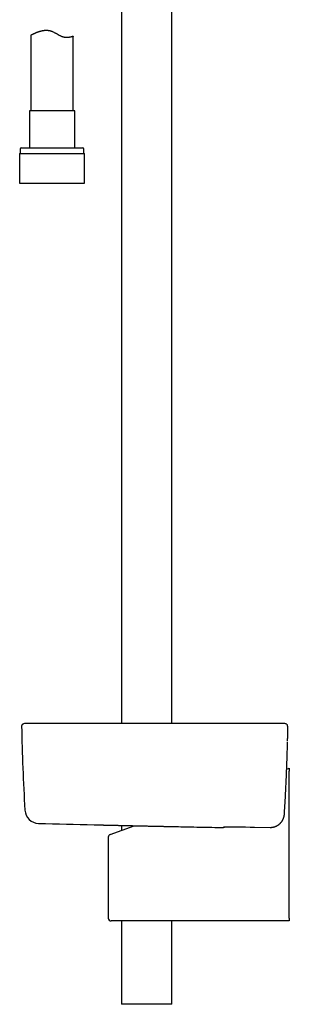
# Model space of a CAD drawing. Header units: millimetres. Extents: x 8 to 1233, y 12 to 1462.
# Tile 12 of 127: x 139 to 235, y 702 to 1051. Entities that reach past the tile are written whole.
import ezdxf

# ---------------------------------------------------------------- set-up
doc = ezdxf.new("R2010")
doc.units = ezdxf.units.MM

msp = doc.modelspace()

# ---------------------------------------------------------------- linework, layer by layer
at = {"color": 7, "linetype": 'Continuous', "lineweight": 30}
for p, q in [((175.5, 1064.21), (175.5, 801.52)), ((193.3, 801.52), (193.3, 1059.81)), ((143.4, 1045.06), (143.4, 1018.38)), ((158.4, 1018.38), (158.4, 1044.69)), ((142.85, 1018.38), (142.85, 1005.26)), ((158.95, 1018.38), (142.85, 1018.38)), ((158.95, 1005.26), (158.95, 1018.38)), ((139.6, 1004.76), (139.6, 1003.26)), ((140.1, 1005.26), (161.7, 1005.26)), ((162.2, 1003.26), (162.2, 1004.76)), ((139.42, 1003.26), (139.42, 992.76)), ((139.42, 1003.26), (162.37, 1003.26)), ((162.37, 992.76), (162.37, 1003.26)), ((139.42, 992.76), (162.37, 992.76)), ((232.82, 801.52), (232.6, 801.52)), ((232.95, 801.52), (232.83, 801.52)), ((234.31, 795.42), (234.31, 795.42)), ((233.99, 785.34), (234.92, 785.68)), ((234.92, 785.68), (234.92, 784.65)), ((234.92, 732.68), (234.92, 784.65)), ((233.18, 769.47), (233.18, 769.47)), ((233.18, 769.44), (233.18, 769.43)), ((165.94, 765.69), (165.99, 765.69)), ((171.48, 762.26), (179.92, 765.38)), ((175.5, 765.48), (175.5, 763.75)), ((193, 765.09), (193.03, 765.09)), ((219.4, 764.94), (221.08, 764.9)), ((221.07, 764.9), (222.6, 764.88)), ((222.6, 764.88), (228.11, 764.78)), ((228.11, 764.78), (228.12, 764.78)), ((170.82, 761.33), (170.82, 732.68)), ((183.04, 731.68), (171.82, 731.68)), ((175.5, 731.68), (175.5, 702.18)), ((234.92, 731.68), (183.04, 731.68)), ((193.3, 702.18), (193.3, 731.68)), ((234.92, 732.68), (234.92, 731.68)), ((193.3, 702.18), (175.5, 702.18))]:
    msp.add_line(p, q, dxfattribs=at)
at = {"color": 7, "linetype": 'Continuous', "lineweight": 30, "flags": 128}
msp.add_lwpolyline([(165.84, 765.7), (165.82, 765.7), (165.81, 765.7), (165.81, 765.7), (165.81, 765.7), (165.8, 765.7), (165.8, 765.7), (165.8, 765.7), (165.8, 765.7), (165.8, 765.7), (165.8, 765.7), (165.79, 765.7)], dxfattribs=at)
at = {"color": 7, "linetype": 'Continuous', "lineweight": 30}
for centre, radius, start, end in [((140.1, 1004.76), 0.5, 90, 180), ((161.7, 1004.76), 0.5, 0, 90), ((141.6, 797.52), 4, 89.8043, 102.4462), ((233.51, 800.65), 0.8, 61.9332, 77.5507), ((140.91, 800.65), 0.8, 133.1963, 181.0489), ((839.99, 813.45), 700, 181.04894, 183.4855), ((146.28, 771.19), 5, 183.4853, 268.4836), ((384.4, 9763.04), 9000, 268.483055, 268.608179), ((211.57, 765.53), 0.8, 275.7652, 321.2656), ((171.82, 761.33), 1, 110.258, 179.9361), ((171.82, 732.68), 1, 180, 270)]:
    msp.add_arc(centre, radius, start, end, dxfattribs=at)
for points, knots in [([(158.4, 1044.69), (158.4, 1044.69), (158.4, 1044.69), (158.38, 1044.69), (158.35, 1044.67), (158.3, 1044.66), (158.24, 1044.64), (158.17, 1044.62), (158.09, 1044.59), (158, 1044.56), (157.89, 1044.53), (157.78, 1044.49), (157.65, 1044.46), (157.51, 1044.42), (157.36, 1044.39), (157.19, 1044.36), (157.02, 1044.33), (156.8, 1044.29), (156.53, 1044.27), (156.25, 1044.25), (156.02, 1044.25), (155.84, 1044.26), (155.65, 1044.27), (155.42, 1044.3), (155.13, 1044.35), (154.85, 1044.42), (154.62, 1044.49), (154.39, 1044.57), (154.13, 1044.68), (153.84, 1044.82), (153.58, 1044.95), (153.32, 1045.1), (153.06, 1045.25), (152.79, 1045.4), (152.53, 1045.56), (152.26, 1045.71), (151.95, 1045.89), (151.61, 1046.07), (151.29, 1046.23), (151.02, 1046.34), (150.82, 1046.42), (150.61, 1046.49), (150.4, 1046.55), (150.19, 1046.6), (149.98, 1046.65), (149.77, 1046.68), (149.55, 1046.71), (149.34, 1046.73), (149.12, 1046.74), (148.91, 1046.75), (148.69, 1046.74), (148.46, 1046.73), (148.22, 1046.71), (147.99, 1046.69), (147.76, 1046.65), (147.53, 1046.62), (147.31, 1046.57), (147.09, 1046.52), (146.86, 1046.46), (146.61, 1046.4), (146.35, 1046.32), (146.11, 1046.24), (145.87, 1046.16), (145.63, 1046.07), (145.41, 1045.99), (145.19, 1045.9), (144.99, 1045.81), (144.8, 1045.73), (144.62, 1045.65), (144.45, 1045.57), (144.29, 1045.5), (144.14, 1045.43), (144.01, 1045.36), (143.88, 1045.3), (143.77, 1045.25), (143.68, 1045.2), (143.6, 1045.16), (143.54, 1045.13), (143.48, 1045.1), (143.44, 1045.08), (143.41, 1045.06), (143.4, 1045.05), (143.4, 1045.06), (143.4, 1045.06)], [0, 0, 0, 0, 0.012541, 0.0251054, 0.0378496, 0.0505939, 0.0634345, 0.0762752, 0.0892985, 0.1023458, 0.1148864, 0.1274478, 0.1401667, 0.1528857, 0.1656898, 0.1784939, 0.1914632, 0.2044567, 0.2241665, 0.2440954, 0.2541231, 0.2641506, 0.2743029, 0.2844765, 0.3011892, 0.3181528, 0.3267068, 0.335261, 0.3526358, 0.3652975, 0.3779929, 0.3908532, 0.4037144, 0.4166437, 0.4295732, 0.4426222, 0.4556853, 0.4733335, 0.4911347, 0.5000893, 0.5090433, 0.5181103, 0.5271992, 0.5360227, 0.5448665, 0.5538624, 0.5628584, 0.5719347, 0.5810111, 0.5902363, 0.5994797, 0.609744, 0.6200298, 0.630459, 0.6408884, 0.6513883, 0.6618884, 0.6725176, 0.6831613, 0.6965063, 0.7098766, 0.7234283, 0.7369801, 0.7506261, 0.7642721, 0.7780987, 0.7919495, 0.8053885, 0.8188506, 0.8323843, 0.8459429, 0.8597927, 0.8736709, 0.8876384, 0.9016371, 0.9144647, 0.927318, 0.940381, 0.9534439, 0.9666233, 0.9798027, 0.9932082, 1, 1, 1, 1]), ([(140.36, 801.23), (140.39, 801.26), (140.46, 801.31), (140.58, 801.38), (140.68, 801.41), (140.74, 801.43)], [0, 0, 0, 0, 0.294917, 0.597543, 1, 1, 1, 1]), ([(142.79, 801.52), (142.78, 801.52), (142.76, 801.52), (142.73, 801.52), (142.7, 801.52), (142.67, 801.52), (142.64, 801.52), (142.62, 801.52), (142.59, 801.52), (142.57, 801.52), (142.55, 801.52), (142.53, 801.52), (142.51, 801.52), (142.49, 801.52), (142.47, 801.52), (142.45, 801.52), (142.43, 801.52), (142.42, 801.52), (142.4, 801.52), (142.39, 801.52), (142.38, 801.52), (142.36, 801.52), (142.35, 801.52), (142.34, 801.52), (142.33, 801.52), (142.32, 801.52), (142.3, 801.52), (142.27, 801.52), (142.23, 801.52), (142.2, 801.52), (142.16, 801.52), (142.13, 801.52), (142.1, 801.52), (142.06, 801.52), (142.03, 801.52), (142.01, 801.52), (141.98, 801.52), (141.95, 801.52), (141.93, 801.52), (141.9, 801.52), (141.88, 801.52), (141.86, 801.52), (141.84, 801.52), (141.83, 801.52), (141.82, 801.52), (141.81, 801.52), (141.8, 801.52), (141.8, 801.52), (141.79, 801.52), (141.78, 801.52), (141.78, 801.52), (141.77, 801.52), (141.77, 801.52), (141.76, 801.52), (141.75, 801.52), (141.75, 801.52), (141.74, 801.52), (141.73, 801.52), (141.73, 801.52), (141.72, 801.52), (141.71, 801.52), (141.71, 801.52), (141.7, 801.52), (141.69, 801.52), (141.69, 801.52), (141.68, 801.52), (141.67, 801.52), (141.67, 801.52), (141.66, 801.52), (141.65, 801.52), (141.65, 801.52), (141.64, 801.52), (141.64, 801.52), (141.63, 801.52), (141.63, 801.52), (141.62, 801.52), (141.62, 801.52), (141.62, 801.52), (141.62, 801.52), (141.61, 801.52), (141.61, 801.52), (141.61, 801.52), (141.61, 801.52), (141.61, 801.52)], [0, 0, 0, 0, 0.013999, 0.027632, 0.040902, 0.053806, 0.066345, 0.07852, 0.089665, 0.100485, 0.110981, 0.121153, 0.131001, 0.140525, 0.149724, 0.158599, 0.167149, 0.175376, 0.18314, 0.190591, 0.197729, 0.204555, 0.211183, 0.217487, 0.223467, 0.229169, 0.234849, 0.257324, 0.27761, 0.298101, 0.319103, 0.340317, 0.361675, 0.382861, 0.403835, 0.424597, 0.445147, 0.465484, 0.484592, 0.503396, 0.521889, 0.540069, 0.557937, 0.575492, 0.584029, 0.59249, 0.600881, 0.605994, 0.611377, 0.617027, 0.622947, 0.630344, 0.638121, 0.64628, 0.654819, 0.663738, 0.673038, 0.681294, 0.689829, 0.698642, 0.707733, 0.717103, 0.726576, 0.736319, 0.746329, 0.756608, 0.769196, 0.782164, 0.795513, 0.809242, 0.823352, 0.837843, 0.852714, 0.867966, 0.883599, 0.899613, 0.916007, 0.932782, 0.948947, 0.96545, 0.982292, 0.999473, 1, 1, 1, 1]), ([(152.93, 801.52), (152.77, 801.52), (152.47, 801.52), (152.03, 801.52), (151.61, 801.52), (151.21, 801.52), (150.83, 801.52), (150.44, 801.52), (150.04, 801.52), (149.64, 801.52), (149.26, 801.52), (148.91, 801.52), (148.56, 801.52), (148.24, 801.52), (147.93, 801.52), (147.64, 801.52), (147.38, 801.52), (147.14, 801.52), (146.93, 801.52), (146.74, 801.52), (146.56, 801.52), (146.37, 801.52), (146.17, 801.52), (145.95, 801.52), (145.72, 801.52), (145.47, 801.52), (145.25, 801.52), (145.03, 801.52), (144.84, 801.52), (144.63, 801.52), (144.43, 801.52), (144.24, 801.52), (144.06, 801.52), (143.88, 801.52), (143.71, 801.52), (143.55, 801.52), (143.4, 801.52), (143.27, 801.52), (143.17, 801.52), (143.08, 801.52), (143, 801.52), (142.94, 801.52), (142.88, 801.52), (142.84, 801.52), (142.81, 801.52), (142.8, 801.52), (142.79, 801.52)], [0, 0, 0, 0, 0.029299, 0.057172, 0.083804, 0.109356, 0.133965, 0.157743, 0.18531, 0.211933, 0.237695, 0.262494, 0.28557, 0.309602, 0.332081, 0.353268, 0.373316, 0.391881, 0.408197, 0.422822, 0.436727, 0.452015, 0.469225, 0.48831, 0.509449, 0.531841, 0.555415, 0.574934, 0.595526, 0.617429, 0.640592, 0.664106, 0.686893, 0.710551, 0.735522, 0.762099, 0.788989, 0.816254, 0.837256, 0.859012, 0.881741, 0.904594, 0.927466, 0.950712, 0.974738, 1, 1, 1, 1]), ([(222.48, 801.52), (222.01, 801.52), (221.09, 801.52), (219.72, 801.52), (218.38, 801.52), (217.07, 801.52), (215.79, 801.52), (214.56, 801.52), (213.38, 801.52), (212.26, 801.52), (211.15, 801.52), (210.08, 801.52), (208.99, 801.52), (207.89, 801.52), (206.79, 801.52), (205.71, 801.52), (204.67, 801.52), (203.66, 801.52), (202.68, 801.52), (201.74, 801.52), (200.83, 801.52), (199.95, 801.52), (199.1, 801.52), (198.29, 801.52), (197.51, 801.52), (196.76, 801.52), (196.04, 801.52), (195.36, 801.52), (194.73, 801.52), (194.15, 801.52), (193.62, 801.52), (193.11, 801.52), (192.61, 801.52), (192.1, 801.52), (191.56, 801.52), (190.99, 801.52), (190.37, 801.52), (189.72, 801.52), (189.04, 801.52), (188.32, 801.52), (187.58, 801.52), (186.82, 801.52), (186.05, 801.52), (185.27, 801.52), (184.46, 801.52), (183.63, 801.52), (182.73, 801.52), (181.77, 801.52), (180.75, 801.52), (179.69, 801.52), (178.6, 801.52), (177.48, 801.52), (176.33, 801.52), (175.14, 801.52), (173.92, 801.52), (172.67, 801.52), (171.38, 801.52), (170.06, 801.52), (168.71, 801.52), (167.33, 801.52), (165.91, 801.52), (164.46, 801.52), (162.95, 801.52), (161.39, 801.52), (159.77, 801.52), (158.11, 801.52), (156.41, 801.52), (154.68, 801.52), (153.52, 801.52), (152.93, 801.52)], [0, 0, 0, 0, 0.020117, 0.039811, 0.059082, 0.077929, 0.096353, 0.114353, 0.130937, 0.147144, 0.162976, 0.178431, 0.19351, 0.209895, 0.225811, 0.241258, 0.256238, 0.270748, 0.28479, 0.298364, 0.311469, 0.324105, 0.336273, 0.347973, 0.359204, 0.369966, 0.38026, 0.390086, 0.399443, 0.407447, 0.415072, 0.42232, 0.429334, 0.43667, 0.444386, 0.452482, 0.461462, 0.470867, 0.480697, 0.490951, 0.50163, 0.512735, 0.523593, 0.534829, 0.546443, 0.558435, 0.570804, 0.585055, 0.599776, 0.614968, 0.63063, 0.646763, 0.663366, 0.680439, 0.697983, 0.715998, 0.734483, 0.753438, 0.772865, 0.792761, 0.813129, 0.833967, 0.855276, 0.878105, 0.90145, 0.925312, 0.949691, 0.974587, 1, 1, 1, 1]), ([(232.61, 801.52), (232.6, 801.52), (232.58, 801.52), (232.52, 801.52), (232.44, 801.52), (232.32, 801.52), (232.17, 801.52), (231.98, 801.52), (231.79, 801.52), (231.59, 801.52), (231.39, 801.52), (231.17, 801.52), (230.94, 801.52), (230.69, 801.52), (230.43, 801.52), (230.16, 801.52), (229.88, 801.52), (229.57, 801.52), (229.25, 801.52), (228.92, 801.52), (228.58, 801.52), (228.22, 801.52), (227.85, 801.52), (227.48, 801.52), (227.11, 801.52), (226.72, 801.52), (226.32, 801.52), (225.91, 801.52), (225.49, 801.52), (225.07, 801.52), (224.64, 801.52), (224.21, 801.52), (223.78, 801.52), (223.35, 801.52), (222.92, 801.52), (222.63, 801.52), (222.48, 801.52)], [0, 0, 0, 0, 0.036753, 0.072662, 0.108035, 0.143188, 0.178438, 0.214096, 0.250468, 0.278862, 0.306637, 0.334313, 0.362411, 0.391074, 0.418421, 0.44531, 0.472362, 0.500194, 0.528646, 0.556456, 0.584135, 0.612195, 0.640786, 0.668096, 0.694991, 0.722093, 0.75002, 0.778532, 0.806311, 0.833915, 0.861902, 0.89046, 0.91778, 0.944727, 0.971927, 1, 1, 1, 1]), ([(233.69, 801.43), (233.58, 801.45), (233.36, 801.49), (233.09, 801.52), (232.93, 801.52), (232.87, 801.52)], [0, 0, 0, 0, 0.399897, 0.802025, 1, 1, 1, 1]), ([(234.31, 795.42), (234.32, 795.49), (234.32, 795.62), (234.32, 795.82), (234.33, 796.04), (234.33, 796.25), (234.34, 796.46), (234.34, 796.67), (234.34, 796.88), (234.35, 797.08), (234.35, 797.28), (234.35, 797.49), (234.36, 797.68), (234.36, 797.87), (234.36, 798.06), (234.36, 798.25), (234.36, 798.43), (234.36, 798.6), (234.37, 798.77), (234.37, 798.93), (234.37, 799.09), (234.37, 799.24), (234.36, 799.38), (234.36, 799.52), (234.36, 799.65), (234.36, 799.77), (234.36, 799.89), (234.36, 800), (234.36, 800.1), (234.35, 800.2), (234.35, 800.29), (234.35, 800.38), (234.34, 800.46), (234.34, 800.54), (234.33, 800.61), (234.33, 800.68), (234.32, 800.73), (234.31, 800.76), (234.31, 800.78), (234.3, 800.81), (234.29, 800.85), (234.28, 800.89), (234.26, 800.94), (234.24, 800.99), (234.21, 801.05), (234.17, 801.1), (234.15, 801.14), (234.13, 801.16), (234.13, 801.16)], [0, 0, 0, 0, 0.02337, 0.047702, 0.073439, 0.098944, 0.124529, 0.150186, 0.175909, 0.201689, 0.227518, 0.253385, 0.279277, 0.305185, 0.331093, 0.35699, 0.382866, 0.408714, 0.434526, 0.4603, 0.48603, 0.511527, 0.536935, 0.562471, 0.588144, 0.613963, 0.639942, 0.666099, 0.692457, 0.719057, 0.745963, 0.773286, 0.801229, 0.830211, 0.861244, 0.897857, 0.91807, 0.92477, 0.930765, 0.936873, 0.946049, 0.954757, 0.963359, 0.972021, 0.980936, 0.990189, 0.999758, 1, 1, 1, 1]), ([(233.18, 769.47), (233.18, 769.51), (233.24, 770.37), (233.34, 772.05), (233.48, 774.5), (233.61, 776.95), (233.73, 779.41), (233.84, 781.86), (233.95, 784.32), (234.05, 786.77), (234.13, 789.23), (234.21, 791.68), (234.27, 793.61), (234.3, 794.72), (234.3, 795)], [0, 0, 0, 0, 0.005317, 0.101205, 0.197251, 0.2934, 0.389596, 0.485765, 0.581849, 0.677879, 0.774009, 0.870201, 0.966381, 1, 1, 1, 1]), ([(228.66, 764.8), (228.72, 764.81), (228.85, 764.82), (229.05, 764.85), (229.25, 764.89), (229.45, 764.94), (229.65, 764.99), (229.85, 765.06), (230.04, 765.13), (230.23, 765.21), (230.42, 765.3), (230.61, 765.4), (230.79, 765.5), (230.96, 765.61), (231.13, 765.73), (231.3, 765.86), (231.46, 765.99), (231.61, 766.13), (231.76, 766.27), (231.9, 766.42), (232.04, 766.58), (232.17, 766.74), (232.29, 766.91), (232.4, 767.08), (232.51, 767.26), (232.61, 767.44), (232.71, 767.63), (232.79, 767.82), (232.87, 768.01), (232.94, 768.21), (233, 768.4), (233.05, 768.6), (233.1, 768.81), (233.13, 769.01), (233.16, 769.22), (233.18, 769.36), (233.18, 769.43), (233.18, 769.44)], [0, 0, 0, 0, 0.0254556, 0.0550741, 0.0846352, 0.1140571, 0.143354, 0.1727627, 0.2023307, 0.2319695, 0.2615652, 0.2909807, 0.3201902, 0.349738, 0.3792202, 0.4086933, 0.4382004, 0.4677901, 0.4973546, 0.5268226, 0.5562033, 0.5855609, 0.6149474, 0.644426, 0.674208, 0.7035365, 0.733065, 0.7626985, 0.7923262, 0.8218352, 0.8511485, 0.8804934, 0.9100275, 0.9396683, 0.9693232, 0.9988899, 1, 1, 1, 1]), ([(165.81, 765.7), (165.81, 765.7), (165.81, 765.7), (165.82, 765.7), (165.83, 765.7), (165.86, 765.7), (165.89, 765.69), (165.92, 765.69), (165.94, 765.69)], [0, 0, 0, 0, 0.097573, 0.282459, 0.466701, 0.650403, 0.833667, 1, 1, 1, 1]), ([(165.93, 765.69), (165.94, 765.69), (165.98, 765.69), (166.06, 765.69), (166.15, 765.69), (166.19, 765.69)], [0, 0, 0, 0, 0.189332, 0.664973, 1, 1, 1, 1]), ([(166.2, 765.69), (166.23, 765.69), (166.28, 765.69), (166.38, 765.68), (166.48, 765.68), (166.59, 765.68), (166.71, 765.68), (166.84, 765.67), (166.97, 765.67), (167.12, 765.67), (167.27, 765.66), (167.43, 765.66), (167.54, 765.66), (167.6, 765.66)], [0, 0, 0, 0, 0.089535, 0.180149, 0.270926, 0.361913, 0.453161, 0.544718, 0.636413, 0.727919, 0.81911, 0.910042, 1, 1, 1, 1]), ([(167.59, 765.66), (167.66, 765.66), (167.85, 765.65), (168.18, 765.64), (168.5, 765.64), (168.71, 765.63), (168.78, 765.63)], [0, 0, 0, 0, 0.20919, 0.52785, 0.848784, 1, 1, 1, 1]), ([(168.78, 765.63), (168.85, 765.63), (168.99, 765.63), (169.21, 765.62), (169.44, 765.62), (169.68, 765.61), (169.93, 765.6), (170.19, 765.6), (170.45, 765.59), (170.72, 765.59), (170.98, 765.58), (171.16, 765.58), (171.24, 765.58)], [0, 0, 0, 0, 0.0909098, 0.193187, 0.2957315, 0.398601, 0.501835, 0.6050656, 0.7079892, 0.8105678, 0.9128618, 1, 1, 1, 1]), ([(171.23, 765.58), (171.32, 765.57), (171.6, 765.57), (172.08, 765.56), (172.6, 765.55), (172.94, 765.54), (173.08, 765.53)], [0, 0, 0, 0, 0.162448, 0.478704, 0.797221, 1, 1, 1, 1]), ([(173.08, 765.53), (173.19, 765.53), (173.4, 765.53), (173.72, 765.52), (174.05, 765.51), (174.39, 765.51), (174.73, 765.5), (175.08, 765.49), (175.43, 765.48), (175.78, 765.47), (176.13, 765.47), (176.49, 765.46), (176.73, 765.45), (176.85, 765.45)], [0, 0, 0, 0, 0.0886755, 0.179732, 0.2710548, 0.3626973, 0.4546113, 0.5464476, 0.6379055, 0.7290652, 0.8199822, 0.9107121, 1, 1, 1, 1]), ([(176.85, 765.45), (177.02, 765.45), (177.43, 765.44), (177.94, 765.43), (178.27, 765.42), (178.36, 765.42)], [0, 0, 0, 0, 0.345721, 0.826863, 1, 1, 1, 1]), ([(178.36, 765.42), (178.48, 765.41), (178.72, 765.41), (179.1, 765.4), (179.48, 765.39), (179.87, 765.38), (180.26, 765.37), (180.66, 765.37), (181.05, 765.36), (181.45, 765.35), (181.83, 765.34), (182.08, 765.33), (182.2, 765.33)], [0, 0, 0, 0, 0.093806, 0.195106, 0.296672, 0.398565, 0.500847, 0.603283, 0.705471, 0.807272, 0.908752, 1, 1, 1, 1]), ([(182.2, 765.33), (182.34, 765.33), (182.75, 765.32), (183.41, 765.3), (184.19, 765.29), (184.86, 765.27), (185.27, 765.26), (185.41, 765.26)], [0, 0, 0, 0, 0.138428, 0.377686, 0.621713, 0.866184, 1, 1, 1, 1]), ([(185.41, 765.26), (185.54, 765.26), (185.81, 765.25), (186.21, 765.24), (186.61, 765.23), (186.87, 765.23), (187, 765.22)], [0, 0, 0, 0, 0.24997, 0.501106, 0.753214, 1, 1, 1, 1]), ([(187, 765.22), (187.13, 765.22), (187.42, 765.22), (187.71, 765.21), (187.87, 765.21)], [0, 0, 0, 0, 0.439757, 1, 1, 1, 1]), ([(187.87, 765.21), (187.98, 765.2), (188.21, 765.2), (188.58, 765.19), (188.96, 765.18), (189.34, 765.17), (189.72, 765.16), (190.1, 765.16), (190.48, 765.15), (190.85, 765.14), (191.22, 765.13), (191.59, 765.12), (191.95, 765.11), (192.32, 765.11), (192.67, 765.1), (192.89, 765.09), (193, 765.09)], [0, 0, 0, 0, 0.059319, 0.131942, 0.204437, 0.276852, 0.349234, 0.421632, 0.494076, 0.566613, 0.639291, 0.712157, 0.785259, 0.858642, 0.93225, 1, 1, 1, 1]), ([(193.03, 765.09), (194.2, 765.07), (196.55, 765.02), (200.3, 764.94), (204.29, 764.86), (207.09, 764.81), (208.5, 764.78)], [0, 0, 0, 0, 0.22788, 0.455764, 0.727879, 1, 1, 1, 1]), ([(208.5, 764.78), (208.59, 764.78), (208.78, 764.77), (209.06, 764.77), (209.33, 764.76), (209.6, 764.76), (209.85, 764.75), (210.09, 764.75), (210.32, 764.74), (210.53, 764.74), (210.73, 764.74), (210.91, 764.73), (211.06, 764.73), (211.2, 764.73), (211.31, 764.73), (211.41, 764.73), (211.46, 764.73), (211.48, 764.73), (211.48, 764.73)], [0, 0, 0, 0, 0.066274, 0.132782, 0.199294, 0.265572, 0.331854, 0.398372, 0.464901, 0.531198, 0.597856, 0.664766, 0.731696, 0.798381, 0.863518, 0.928867, 0.994206, 1, 1, 1, 1]), ([(211.49, 764.73), (211.49, 764.73), (211.51, 764.73), (211.53, 764.73), (211.56, 764.73), (211.58, 764.73), (211.6, 764.73), (211.61, 764.73), (211.63, 764.73), (211.64, 764.73), (211.65, 764.73)], [0, 0, 0, 0, 0.043419, 0.303554, 0.580799, 0.755655, 0.843915, 0.912648, 0.972115, 1, 1, 1, 1]), ([(211.65, 765.02), (211.65, 765.02), (211.65, 765.02), (211.65, 765.02), (211.67, 765.02), (211.69, 765.02), (211.72, 765.02), (211.76, 765.02), (211.82, 765.03), (211.88, 765.03), (211.95, 765.03), (212.03, 765.03), (212.12, 765.03), (212.21, 765.03), (212.32, 765.03), (212.43, 765.03), (212.55, 765.03), (212.68, 765.03), (212.78, 765.03), (212.83, 765.03), (212.83, 765.03)], [0, 0, 0, 0, 0.013752, 0.051783, 0.096218, 0.14673, 0.202419, 0.261954, 0.32447, 0.388739, 0.454187, 0.520444, 0.587284, 0.654571, 0.722228, 0.790213, 0.858491, 0.926506, 0.994608, 1, 1, 1, 1]), ([(212.83, 765.03), (212.89, 765.03), (213.06, 765.02), (213.36, 765.02), (213.71, 765.02), (214.09, 765.02), (214.49, 765.01), (214.91, 765.01), (215.36, 765), (215.82, 764.99), (216.3, 764.99), (216.8, 764.98), (217.3, 764.97), (217.82, 764.96), (218.34, 764.95), (218.87, 764.94), (219.22, 764.94), (219.4, 764.94)], [0, 0, 0, 0, 0.047771, 0.115865, 0.184037, 0.25213, 0.319992, 0.387818, 0.455875, 0.524011, 0.592069, 0.659896, 0.727761, 0.795859, 0.864035, 0.932134, 1, 1, 1, 1]), ([(228.12, 764.78), (228.26, 764.78), (228.44, 764.78), (228.62, 764.8), (228.66, 764.8)], [0, 0, 0, 0, 0.775949, 1, 1, 1, 1])]:
    msp.add_open_spline(points, degree=3, knots=knots, dxfattribs=at)

doc.saveas('drawing.dxf')
